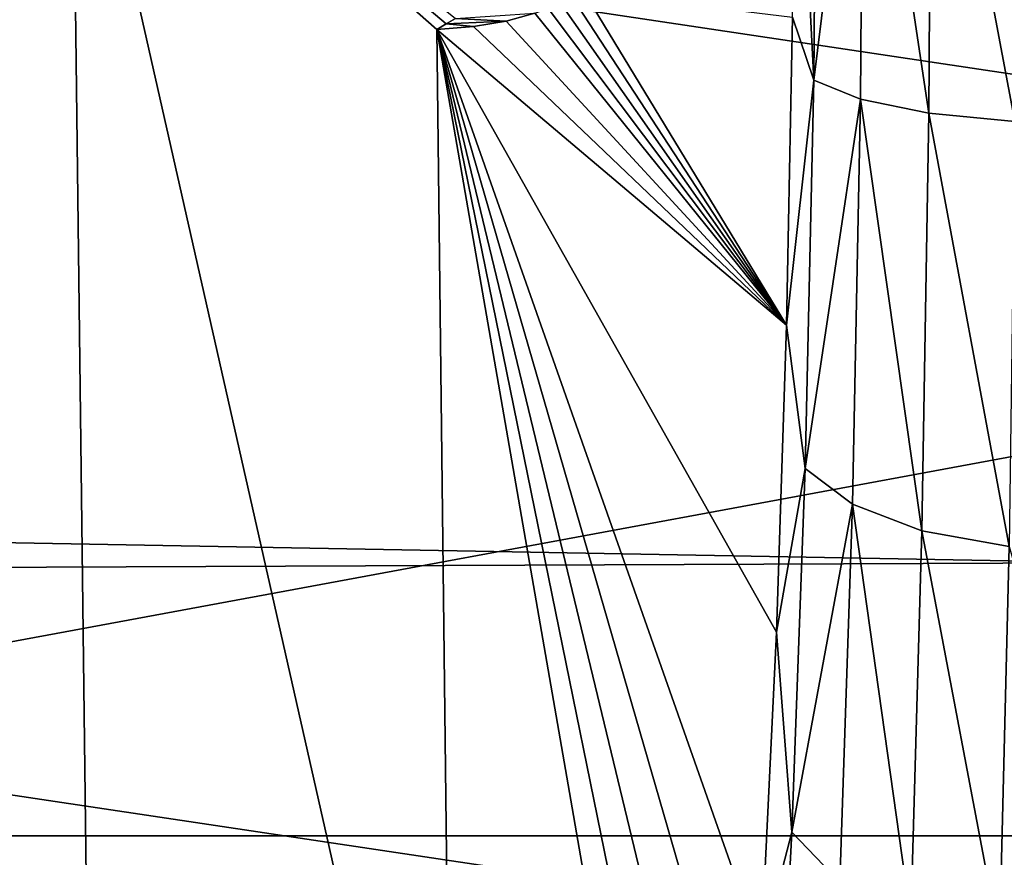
# Model space of a CAD drawing. Header units: metres. Extents: x -160 to 52, y -25 to 25.
# Tile 79 of 166: x -22.08 to -20.87, y -1.45 to -0.42. Entities that reach past the tile are written whole.
import ezdxf

# ---------------------------------------------------------------- set-up
doc = ezdxf.new("R2010")
doc.units = ezdxf.units.M
doc.layers.add('solid_509094_SW0001', color=7, linetype='CONTINUOUS')

msp = doc.modelspace()

# ---------------------------------------------------------------- linework, layer by layer
at = {"layer": 'solid_509094_SW0001'}
for points in [[(-159.199997, 1.424548, -24.458549), (-2.2, 1.424548, -24.458549), (-2.2, -1.424548, -24.458549)], [(-159.199997, -1.424548, -24.458549), (-159.199997, 1.424548, -24.458549), (-2.2, -1.424548, -24.458549)], [(-21.096573, 0.001038, 203.225494), (-21.100237, -0.494309, 203.274643), (-21.123652, -0.037083, 203.344604)], [(-21.039248, 0.000942, 203.112686), (-21.100237, -0.494309, 203.274643), (-21.096573, 0.001038, 203.225494)], [(-21.039248, 0.000942, 203.112686), (-21.042664, -0.517593, 203.163864), (-21.100237, -0.494309, 203.274643)], [(-20.958498, -0.534947, 203.070404), (-21.042664, -0.517593, 203.163864), (-21.039248, 0.000942, 203.112686)], [(-20.955551, 0.000916, 203.017868), (-20.958498, -0.534947, 203.070404), (-21.039248, 0.000942, 203.112686)], [(-20.852888, -0.545184, 203.000412), (-20.958498, -0.534947, 203.070404), (-20.955551, 0.000916, 203.017868)], [(-20.850544, 0.000986, 202.947235), (-20.852888, -0.545184, 203.000412), (-20.955551, 0.000916, 203.017868)], [(-26.333055, -1.971122, 158.277527), (-15.685304, 0, 204.884201), (-26.440783, 0, 158.299973)], [(-26.333055, -1.971122, 158.277527), (-15.616341, -1.503464, 204.904953), (-15.685304, 0, 204.884201)], [(-16.941072, -1.072582, 246.623459), (-16.934216, 0, 246.656357), (-23.917706, -0.028285, 213.140625)], [(-23.910471, -1.101386, 213.175339), (-16.941072, -1.072582, 246.623459), (-23.917706, -0.028285, 213.140625)], [(-21.982952, -2.580078, 207.979111), (-22.631392, -0.035167, 208.411652), (-22.623276, -0.035178, 208.402725)], [(-21.982952, -2.580078, 207.979111), (-22.600956, -2.527885, 208.557724), (-22.631392, -0.035167, 208.411652)], [(-21.982952, -2.580078, 207.979111), (-22.623276, -0.035178, 208.402725), (-22.014015, -0.035909, 207.830017)], [(-22.014015, -0.035909, 207.830017), (-21.564688, -0.431595, 207.510056), (-21.544962, -2.112062, 207.604721)], [(-22.014015, -0.035909, 207.830017), (-21.553028, -0.424941, 207.50238), (-21.564688, -0.431595, 207.510056)], [(-21.982952, -2.580078, 207.979111), (-22.014015, -0.035909, 207.830017), (-21.544962, -2.112062, 207.604721)], [(-22.014015, -0.035909, 207.830017), (-21.541595, -0.418047, 207.494888), (-21.553028, -0.424941, 207.50238)], [(-21.100237, -0.494309, 203.274643), (-21.126457, -0.41664, 203.380569), (-21.123652, -0.037083, 203.344604)], [(-21.397593, -0.392439, 205.933731), (-21.38345, -0.384789, 205.800125), (-21.133871, -0.795908, 203.476074)], [(-21.38345, -0.384789, 205.800125), (-21.126457, -0.41664, 203.380569), (-21.133871, -0.795908, 203.476074)], [(-21.427452, -0.405697, 206.215668), (-21.412085, -0.399327, 206.070587), (-21.133871, -0.795908, 203.476074)], [(-21.412085, -0.399327, 206.070587), (-21.397593, -0.392439, 205.933731), (-21.133871, -0.795908, 203.476074)], [(-21.541595, -0.418047, 207.494888), (-21.443741, -0.411512, 206.369431), (-21.479368, -0.421268, 206.705597)], [(-21.479368, -0.421268, 206.705597), (-21.443741, -0.411512, 206.369431), (-21.133871, -0.795908, 203.476074)], [(-21.443741, -0.411512, 206.369431), (-21.427452, -0.405697, 206.215668), (-21.133871, -0.795908, 203.476074)], [(-21.553028, -0.424941, 207.50238), (-21.541595, -0.418047, 207.494888), (-21.479368, -0.421268, 206.705597)], [(-21.553028, -0.424941, 207.50238), (-21.479368, -0.421268, 206.705597), (-21.51947, -0.428186, 207.083801)], [(-21.51947, -0.428186, 207.083801), (-21.479368, -0.421268, 206.705597), (-21.133871, -0.795908, 203.476074)], [(-21.100237, -0.494309, 203.274643), (-21.133871, -0.795908, 203.476074), (-21.126457, -0.41664, 203.380569)], [(-21.553028, -0.424941, 207.50238), (-21.51947, -0.428186, 207.083801), (-21.564688, -0.431595, 207.510056)], [(-21.51947, -0.428186, 207.083801), (-21.133871, -0.795908, 203.476074), (-21.564688, -0.431595, 207.510056)], [(-21.564688, -0.431595, 207.510056), (-21.133871, -0.795908, 203.476074), (-21.146334, -1.173636, 203.63533)], [(-21.564688, -0.431595, 207.510056), (-21.146334, -1.173636, 203.63533), (-21.165154, -1.565917, 203.873947)], [(-21.564688, -0.431595, 207.510056), (-21.165154, -1.565917, 203.873947), (-21.177393, -1.770133, 204.028717)], [(-21.564688, -0.431595, 207.510056), (-21.177393, -1.770133, 204.028717), (-21.191643, -1.976416, 204.208267)], [(-21.564688, -0.431595, 207.510056), (-21.191643, -1.976416, 204.208267), (-21.207846, -2.181005, 204.411545)], [(-21.564688, -0.431595, 207.510056), (-21.207846, -2.181005, 204.411545), (-21.225914, -2.379405, 204.636566)], [(-21.544962, -2.112062, 207.604721), (-21.564688, -0.431595, 207.510056), (-21.225914, -2.379405, 204.636566)], [(-21.100237, -0.494309, 203.274643), (-21.110773, -0.972287, 203.415619), (-21.133871, -0.795908, 203.476074)], [(-21.042664, -0.517593, 203.163864), (-21.110773, -0.972287, 203.415619), (-21.100237, -0.494309, 203.274643)], [(-21.042664, -0.517593, 203.163864), (-21.052532, -1.016251, 203.31012), (-21.110773, -0.972287, 203.415619)], [(-20.967131, -1.048937, 203.220154), (-21.052532, -1.016251, 203.31012), (-21.042664, -0.517593, 203.163864)], [(-20.958498, -0.534947, 203.070404), (-20.967131, -1.048937, 203.220154), (-21.042664, -0.517593, 203.163864)], [(-20.859938, -1.068125, 203.151779), (-20.967131, -1.048937, 203.220154), (-20.958498, -0.534947, 203.070404)], [(-20.852888, -0.545184, 203.000412), (-20.859938, -1.068125, 203.151779), (-20.958498, -0.534947, 203.070404)], [(-21.110773, -0.972287, 203.415619), (-21.146334, -1.173636, 203.63533), (-21.133871, -0.795908, 203.476074)], [(-21.110773, -0.972287, 203.415619), (-21.127272, -1.420161, 203.635132), (-21.146334, -1.173636, 203.63533)], [(-21.052532, -1.016251, 203.31012), (-21.127272, -1.420161, 203.635132), (-21.110773, -0.972287, 203.415619)], [(-21.052532, -1.016251, 203.31012), (-21.068089, -1.481704, 203.537079), (-21.127272, -1.420161, 203.635132)], [(-20.980949, -1.527308, 203.45192), (-21.068089, -1.481704, 203.537079), (-21.052532, -1.016251, 203.31012)], [(-20.967131, -1.048937, 203.220154), (-20.980949, -1.527308, 203.45192), (-21.052532, -1.016251, 203.31012)], [(-20.871532, -1.553841, 203.385559), (-20.980949, -1.527308, 203.45192), (-20.967131, -1.048937, 203.220154)], [(-20.859938, -1.068125, 203.151779), (-20.871532, -1.553841, 203.385559), (-20.967131, -1.048937, 203.220154)], [(-23.910471, -1.101386, 213.175339), (-16.961662, -2.141728, 246.524643), (-16.941072, -1.072582, 246.623459)], [(-20.859938, -1.068125, 203.151779), (-20.746763, -1.46189, 203.288055), (-20.871532, -1.553841, 203.385559)], [(-23.910471, -1.101386, 213.175339), (-23.889505, -2.170636, 213.275955), (-16.961662, -2.141728, 246.524643)], [(-21.127272, -1.420161, 203.635132), (-21.165154, -1.565917, 203.873947), (-21.146334, -1.173636, 203.63533)], [(-159.199997, -1.424548, -24.458549), (-2.2, -1.424548, -24.458549), (-2.2, -4.25438, -24.12779)], [(-159.199997, -4.25438, -24.12779), (-159.199997, -1.424548, -24.458549), (-2.2, -4.25438, -24.12779)], [(-21.127272, -1.420161, 203.635132), (-21.148859, -1.831775, 203.919617), (-21.165154, -1.565917, 203.873947)], [(-21.068089, -1.481704, 203.537079), (-21.148859, -1.831775, 203.919617), (-21.127272, -1.420161, 203.635132)]]:
    msp.add_3dface(points, dxfattribs=at)

doc.saveas('drawing.dxf')
